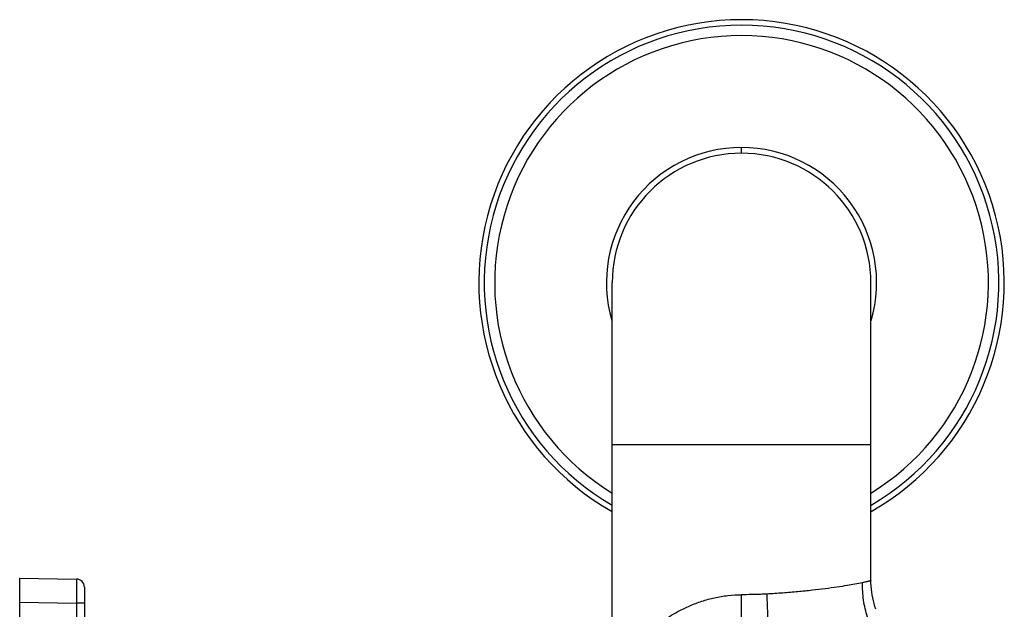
# Model space of a CAD drawing. Header units: millimetres. Extents: x 224 to 1420, y -1347 to 980.
# Tile 32 of 65: x 884 to 1006, y -411 to -338. Entities that reach past the tile are written whole.
import ezdxf

# ---------------------------------------------------------------- set-up
doc = ezdxf.new("R2010")
doc.units = ezdxf.units.MM
doc.header["$LTSCALE"] = 77.505185
doc.layers.get('0').update_dxf_attribs({"linetype": 'CONTINUOUS'})

msp = doc.modelspace()

# ---------------------------------------------------------------- linework, layer by layer
at = {"color": 7, "linetype": 'CONTINUOUS'}
msp.add_line((973.17, -354.61), (973.17, -353.91), dxfattribs=at)
at = {"color": 6, "linetype": 'CONTINUOUS'}
for p, q in [((957.17, -418.29), (957.17, -370.61)), ((989.17, -407.43), (989.17, -370.61)), ((957.17, -390.61), (989.17, -390.61)), ((883.87, -407.11), (883.87, -487.11)), ((883.87, -407.11), (890.89, -407.23)), ((989.18, -407.74), (989.17, -407.43)), ((891.87, -408.23), (891.87, -485.99)), ((973.17, -419.46), (973.17, -409.17)), ((883.87, -410.11), (890.89, -410.23)), ((890.89, -410.23), (890.89, -483.99)), ((891.87, -410.23), (890.89, -410.23))]:
    msp.add_line(p, q, dxfattribs=at)
msp.add_lwpolyline([(989.8, -410.97), (989.67, -410.61), (989.57, -410.26), (989.48, -409.91), (989.4, -409.56), (989.33, -409.2), (989.27, -408.85), (989.23, -408.49), (989.2, -408.13), (989.18, -407.74)], dxfattribs=at)
for centre, radius, start, end in [((973.17, -370.61), 32.5, 299.5284, 240.4716), ((973.17, -370.61), 31.83, 300.2142, 239.7858), ((973.17, -370.61), 30.54, 301.6064, 238.3936), ((973.17, -370.61), 16.71, 343.7574, 90), ((973.17, -370.61), 16, 0, 180), ((890.87, -408.23), 1, 0.0009, 89)]:
    msp.add_arc(centre, radius, start, end, dxfattribs=at)
at = {"color": 7, "linetype": 'CONTINUOUS'}
msp.add_arc((973.17, -370.61), 16.71, 90, 196.2348, dxfattribs=at)
at = {"color": 6, "linetype": 'CONTINUOUS'}
for points, knots in [([(890.89, -407.23), (890.89, -407.23), (890.89, -407.24), (890.89, -407.24), (890.89, -407.24), (890.89, -407.25), (890.89, -407.26), (890.89, -407.27), (890.89, -407.29), (890.89, -407.33), (890.9, -407.36), (890.9, -407.41), (890.9, -407.46), (890.9, -407.52), (890.9, -407.62), (890.9, -407.75), (890.9, -407.92), (890.9, -408.12), (890.9, -408.34), (890.9, -408.57), (890.9, -408.82), (890.9, -409.18), (890.89, -409.66), (890.89, -410.04), (890.89, -410.23)], [0, 0, 0, 0, 0.000338, 0.001257, 0.002772, 0.004885, 0.007594, 0.010899, 0.01929, 0.030046, 0.043143, 0.058542, 0.076205, 0.096093, 0.118163, 0.168615, 0.227064, 0.292965, 0.365669, 0.444492, 0.528656, 0.617345, 0.804947, 1, 1, 1, 1]), ([(988.13, -407.69), (987.5, -407.82), (986.45, -408.01), (984.91, -408.25), (983.46, -408.44), (981.86, -408.64), (980.11, -408.81), (978.25, -408.97), (976.97, -409.05), (976.32, -409.09)], [0, 0, 0, 0, 0.161849, 0.269454, 0.392658, 0.529509, 0.677898, 0.835621, 1, 1, 1, 1]), ([(996.75, -419.09), (996.18, -419.03), (995.04, -418.79), (993.41, -418.08), (991.91, -417.01), (990.81, -415.86), (990.05, -414.78), (989.36, -413.58), (988.68, -411.94), (988.21, -409.84), (988.12, -408.4), (988.13, -407.69)], [0, 0, 0, 0, 0.109591, 0.221366, 0.337885, 0.460553, 0.524629, 0.59034, 0.725357, 0.863157, 1, 1, 1, 1]), ([(989.17, -407.43), (989.17, -407.43), (989.17, -407.43), (989.17, -407.43), (989.16, -407.44), (989.16, -407.44), (989.15, -407.44), (989.13, -407.45), (989.1, -407.45), (989.07, -407.46), (989.02, -407.48), (988.97, -407.49), (988.91, -407.51), (988.84, -407.52), (988.73, -407.55), (988.57, -407.59), (988.36, -407.64), (988.21, -407.67), (988.13, -407.69)], [0, 0, 0, 0, 0.001016, 0.00405, 0.009094, 0.016142, 0.025187, 0.036222, 0.064235, 0.10013, 0.143856, 0.195364, 0.254602, 0.321519, 0.396066, 0.567835, 0.769358, 1, 1, 1, 1]), ([(957.17, -418.29), (957.17, -418.29), (957.17, -418.31), (957.19, -418.31), (957.2, -418.31), (957.21, -418.3), (957.23, -418.29), (957.24, -418.27), (957.27, -418.25), (957.32, -418.21), (957.38, -418.14), (957.45, -418.07), (957.53, -417.98), (957.62, -417.88), (957.72, -417.76), (957.83, -417.63), (957.99, -417.45), (958.22, -417.19), (958.51, -416.86), (958.83, -416.5), (959.18, -416.12), (959.55, -415.72), (960.1, -415.16), (960.85, -414.45), (961.83, -413.6), (962.91, -412.75), (964.09, -411.94), (965.38, -411.19), (966.77, -410.51), (968.26, -409.94), (969.84, -409.51), (971.49, -409.23), (972.61, -409.17), (973.17, -409.17)], [0, 0, 0, 0, 0.0009, 0.001284, 0.001809, 0.002543, 0.003507, 0.004708, 0.00615, 0.009754, 0.014307, 0.019785, 0.026148, 0.033353, 0.041357, 0.050118, 0.059592, 0.080511, 0.103777, 0.129108, 0.156253, 0.184985, 0.215142, 0.279147, 0.347399, 0.419316, 0.494528, 0.572776, 0.653875, 0.737596, 0.82359, 0.911325, 1, 1, 1, 1]), ([(976.32, -409.09), (976.06, -409.1), (975.01, -409.15), (973.96, -409.17), (973.17, -409.17)], [0, 0, 0, 0, 0.247856, 1, 1, 1, 1]), ([(978.41, -419.91), (978.3, -419.88), (978.09, -419.77), (977.81, -419.53), (977.57, -419.22), (977.36, -418.82), (977.17, -418.35), (977.02, -417.81), (976.88, -417.18), (976.77, -416.49), (976.68, -415.72), (976.57, -414.58), (976.48, -413.04), (976.4, -411.1), (976.35, -409.76), (976.32, -409.09)], [0, 0, 0, 0, 0.03025, 0.061658, 0.096058, 0.134846, 0.178958, 0.228863, 0.284773, 0.346765, 0.414733, 0.488135, 0.648492, 0.82175, 1, 1, 1, 1])]:
    msp.add_open_spline(points, degree=3, knots=knots, dxfattribs=at)

doc.saveas('drawing.dxf')
